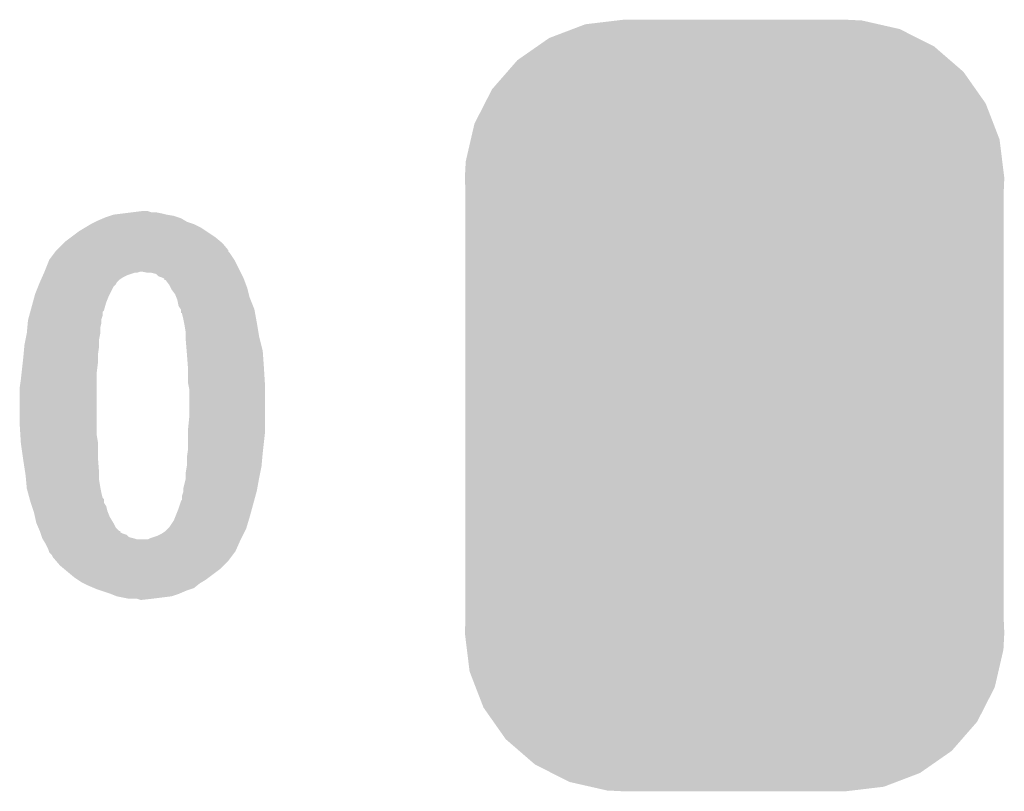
# Model space of a CAD drawing. Extents: x -1.4 to 24.2, y -3.9 to 53.4.
# Tile 21 of 56: x 11.6 to 13.7, y 9.3 to 11. Entities that reach past the tile are written whole.
import ezdxf

# ---------------------------------------------------------------- set-up
doc = ezdxf.new("R2010")
doc.units = 0
doc.layers.get('0').update_dxf_attribs({"linetype": 'CONTINUOUS'})
doc.layers.add('XSENSE_MTI-8_CLICK_V102_GTO', color=11, linetype='CONTINUOUS')
doc.layers.add('XSENSE_MTI-8_CLICK_V102_GTS', color=8, linetype='CONTINUOUS')

# ---------------------------------------------------------------- blocks, each defined once
blk = doc.blocks.new('CUSTOM_91')
for points in [[(-0.319758, 0.816954), (-0.25199, 0.82504), (0.308544, 0.816954), (0.27298, 0.82504)], [(-0.25199, 0.82504), (-0.23749, 0.82677), (0.27298, 0.82504), (0.23749, 0.82677)], [(-0.397192, 0.787482), (-0.346778, 0.80667), (0.391686, 0.787482), (0.353772, 0.80667)], [(-0.346778, 0.80667), (-0.319758, 0.816954), (0.353772, 0.80667), (0.308544, 0.816954)], [(-0.423346, 0.769256), (-0.397192, 0.787482), (0.427696, 0.769256), (0.391686, 0.787482)], [(-0.465166, 0.74011), (-0.423346, 0.769256), (0.461368, 0.74011), (0.427696, 0.769256)], [(-0.48704, 0.715032), (-0.465166, 0.74011), (0.49034, 0.715032), (0.461368, 0.74011)], [(-0.519626, 0.67767), (-0.48704, 0.715032), (0.516586, 0.67767), (0.49034, 0.715032)], [(-0.535174, 0.647234), (-0.519626, 0.67767), (0.537964, 0.647234), (0.516586, 0.67767)], [(-0.557316, 0.603886), (-0.535174, 0.647234), (0.55465, 0.603886), (0.537964, 0.647234)], [(-0.565176, 0.569912), (-0.557316, 0.603886), (0.567726, 0.569912), (0.55465, 0.603886)], [(-0.575988, 0.523164), (-0.565176, 0.569912), (0.573482, 0.523164), (0.567726, 0.569912)], [(-0.57785, 0.48768), (-0.575988, 0.523164), (0.57785, 0.48768), (0.573482, 0.523164)], [(-0.57658, 0.458364), (-0.57785, 0.48768), (0.57658, 0.458364), (0.57785, 0.48768)], [(-0.57658, 0.45836), (-0.57658, 0.458364), (0.57658, 0.45836), (0.57658, 0.458364)], [(-0.57658, -0.45836), (-0.57658, 0.45836), (0.57658, -0.45836), (0.57658, 0.45836)], [(-0.57785, -0.48768), (-0.576582, -0.458364), (0.57785, -0.48768), (0.57658, -0.458364)], [(-0.576582, -0.458364), (-0.57658, -0.45836), (0.57658, -0.458364), (0.57658, -0.45836)], [(-0.57348, -0.523164), (-0.57785, -0.48768), (0.575988, -0.523164), (0.57785, -0.48768)], [(-0.567726, -0.569912), (-0.57348, -0.523164), (0.565174, -0.569912), (0.575988, -0.523164)], [(-0.554648, -0.603886), (-0.567726, -0.569912), (0.557316, -0.603886), (0.565174, -0.569912)], [(-0.537964, -0.647234), (-0.554648, -0.603886), (0.535172, -0.647234), (0.557316, -0.603886)], [(-0.516584, -0.67767), (-0.537964, -0.647234), (0.519626, -0.67767), (0.535172, -0.647234)], [(-0.49034, -0.715032), (-0.516584, -0.67767), (0.487038, -0.715032), (0.519626, -0.67767)], [(-0.461366, -0.74011), (-0.49034, -0.715032), (0.465166, -0.74011), (0.487038, -0.715032)], [(-0.427696, -0.769256), (-0.461366, -0.74011), (0.423344, -0.769256), (0.465166, -0.74011)], [(-0.391684, -0.787482), (-0.427696, -0.769256), (0.397192, -0.787482), (0.423344, -0.769256)], [(-0.353772, -0.80667), (-0.391684, -0.787482), (0.346776, -0.80667), (0.397192, -0.787482)], [(-0.308542, -0.816954), (-0.353772, -0.80667), (0.319758, -0.816954), (0.346776, -0.80667)], [(-0.27298, -0.82504), (-0.308542, -0.816954), (0.251988, -0.82504), (0.319758, -0.816954)], [(-0.23749, -0.82677), (-0.27298, -0.82504), (0.23749, -0.82677), (0.251988, -0.82504)]]:
    blk.add_solid(points)

msp = doc.modelspace()

# ---------------------------------------------------------------- linework, layer by layer
at = {"layer": 'XSENSE_MTI-8_CLICK_V102_GTO'}
for points in [[(11.750034, 10.566398), (11.757662, 10.56894), (11.887202, 10.566398), (11.87196, 10.56894)], [(11.757662, 10.56894), (11.777982, 10.57148), (11.87196, 10.56894), (11.8618, 10.57148)], [(11.777982, 10.57148), (11.798302, 10.57402), (11.8618, 10.57148), (11.849102, 10.57402)], [(11.798302, 10.57402), (11.818606, 10.576558), (11.838944, 10.57402), (11.831322, 10.576558)], [(11.818606, 10.576558), (11.818622, 10.57656), (11.831322, 10.576558), (11.818622, 10.57656)], [(11.696694, 10.540998), (11.7094, 10.54862), (11.945622, 10.540998), (11.93038, 10.54862)], [(11.7094, 10.54862), (11.71956, 10.5537), (11.93038, 10.54862), (11.91514, 10.5537)], [(11.71956, 10.5537), (11.72464, 10.55624), (11.91514, 10.5537), (11.910908, 10.55624)], [(11.72464, 10.55624), (11.736492, 10.56132), (11.910908, 10.55624), (11.902442, 10.56132)], [(11.736492, 10.56132), (11.74242, 10.56386), (11.902442, 10.56132), (11.89482, 10.56386)], [(11.74242, 10.56386), (11.750034, 10.566398), (11.89482, 10.56386), (11.887202, 10.566398)], [(11.667066, 10.52068), (11.684002, 10.533382), (11.9761, 10.52068), (11.957048, 10.533382)], [(11.684002, 10.533382), (11.696694, 10.540998), (11.957048, 10.533382), (11.945622, 10.540998)], [(11.635742, 10.49274), (11.65098, 10.507978), (12.004036, 10.49274), (11.991342, 10.507978)], [(11.65098, 10.507978), (11.653522, 10.51052), (11.991342, 10.507978), (11.988292, 10.51052)], [(11.653522, 10.51052), (11.667066, 10.52068), (11.988292, 10.51052), (11.9761, 10.52068)], [(11.620502, 10.472422), (11.63193, 10.48766), (12.016738, 10.472422), (12.00658, 10.48766)], [(11.63193, 10.48766), (11.633832, 10.490194), (12.00658, 10.48766), (12.004046, 10.490194)], [(11.633832, 10.490194), (11.635736, 10.492734), (12.004046, 10.490194), (12.00404, 10.492734)], [(11.635736, 10.492734), (11.635742, 10.49274), (12.00404, 10.492734), (12.004036, 10.49274)], [(11.61034, 10.44702), (11.6205, 10.472418), (12.02944, 10.44702), (12.01674, 10.472418)], [(11.6205, 10.472418), (11.620502, 10.472422), (12.01674, 10.472418), (12.016738, 10.472422)], [(11.606952, 10.4394), (11.60921, 10.44448), (11.788142, 10.4394), (11.803384, 10.44448)], [(11.60921, 10.44448), (11.609212, 10.444482), (11.803384, 10.44448), (11.808462, 10.444482)], [(11.609212, 10.444482), (11.61034, 10.44702), (11.808462, 10.444482), (11.816084, 10.44702)], [(11.831322, 10.44448), (11.818618, 10.44702), (12.03071, 10.44448), (12.02944, 10.44702)], [(11.849102, 10.441936), (11.838942, 10.44448), (12.031982, 10.441936), (12.03071, 10.44448)], [(11.854184, 10.43686), (11.849102, 10.441936), (12.03452, 10.43686), (12.031982, 10.441936)], [(11.598148, 10.419084), (11.60018, 10.42416), (11.762742, 10.419084), (11.765282, 10.42416)], [(11.60018, 10.42416), (11.602436, 10.42924), (11.765282, 10.42416), (11.77036, 10.42924)], [(11.602436, 10.42924), (11.604694, 10.43432), (11.77036, 10.42924), (11.777982, 10.43432)], [(11.604694, 10.43432), (11.606952, 10.4394), (11.777982, 10.43432), (11.788142, 10.4394)], [(11.8618, 10.43432), (11.854184, 10.43686), (12.03579, 10.43432), (12.03452, 10.43686)], [(11.866854, 10.43178), (11.8618, 10.43432), (12.03706, 10.43178), (12.03579, 10.43432)], [(11.86688, 10.431766), (11.866854, 10.43178), (12.037066, 10.431766), (12.03706, 10.43178)], [(11.866902, 10.42924), (11.86688, 10.431766), (12.038014, 10.42924), (12.037066, 10.431766)], [(11.869424, 10.429232), (11.866902, 10.42924), (12.038016, 10.429232), (12.038014, 10.42924)], [(11.87704, 10.419078), (11.869424, 10.429232), (12.041824, 10.419078), (12.038016, 10.429232)], [(11.59002, 10.398762), (11.596114, 10.414), (11.75004, 10.398762), (11.757662, 10.414)], [(11.596114, 10.414), (11.598148, 10.419084), (11.757662, 10.414), (11.762742, 10.419084)], [(11.880854, 10.411458), (11.87704, 10.419078), (12.04468, 10.411458), (12.041824, 10.419078)], [(11.882122, 10.40892), (11.880854, 10.411458), (12.045316, 10.40892), (12.04468, 10.411458)], [(11.88974, 10.39876), (11.882122, 10.40892), (12.047856, 10.39876), (12.045316, 10.40892)], [(11.580322, 10.363204), (11.58517, 10.380982), (11.737342, 10.363204), (11.74242, 10.380982)], [(11.58517, 10.380982), (11.588634, 10.39368), (11.74242, 10.380982), (11.7475, 10.39368)], [(11.588634, 10.39368), (11.59002, 10.398762), (11.7475, 10.39368), (11.75004, 10.398762)], [(11.89279, 10.391138), (11.88974, 10.39876), (12.049762, 10.391138), (12.047856, 10.39876)], [(11.89482, 10.386058), (11.89279, 10.391138), (12.051794, 10.386058), (12.049762, 10.391138)], [(11.897362, 10.373356), (11.89482, 10.386058), (12.056874, 10.373356), (12.051794, 10.386058)], [(11.57755, 10.353044), (11.57963, 10.360666), (11.7348, 10.353044), (11.734806, 10.360666)], [(11.57963, 10.360666), (11.580322, 10.363204), (11.734806, 10.360666), (11.737342, 10.363204)], [(11.90244, 10.365738), (11.897362, 10.373356), (12.05992, 10.365738), (12.056874, 10.373356)], [(11.90244, 10.365736), (11.90244, 10.365738), (12.059922, 10.365736), (12.05992, 10.365738)], [(11.902462, 10.35812), (11.90244, 10.365736), (12.061306, 10.35812), (12.059922, 10.365736)], [(11.90498, 10.358098), (11.902462, 10.35812), (12.06131, 10.358098), (12.061306, 10.35812)], [(11.90498, 10.355578), (11.90498, 10.358098), (12.061768, 10.355578), (12.06131, 10.358098)], [(11.573394, 10.327642), (11.574318, 10.337802), (11.72972, 10.327642), (11.73226, 10.337802)], [(11.574318, 10.337802), (11.57478, 10.342882), (11.73226, 10.337802), (11.73226, 10.342882)], [(11.57478, 10.342882), (11.575472, 10.345422), (11.73226, 10.342882), (11.732262, 10.345422)], [(11.575472, 10.345422), (11.57755, 10.353044), (11.732262, 10.345422), (11.7348, 10.353044)], [(11.90752, 10.34542), (11.90498, 10.355578), (12.063616, 10.34542), (12.061768, 10.355578)], [(11.909044, 10.3378), (11.90752, 10.34542), (12.065, 10.3378), (12.063616, 10.34542)], [(11.91006, 10.33272), (11.909044, 10.3378), (12.065848, 10.33272), (12.065, 10.3378)], [(11.57224, 10.314942), (11.573394, 10.327642), (11.72972, 10.314942), (11.72972, 10.327642)], [(11.9126, 10.317478), (11.91006, 10.33272), (12.068388, 10.317478), (12.065848, 10.33272)], [(11.9126, 10.30732), (11.9126, 10.317478), (12.07008, 10.30732), (12.068388, 10.317478)], [(11.56716, 10.289542), (11.5697, 10.302242), (11.72718, 10.289542), (11.72718, 10.302242)], [(11.5697, 10.302242), (11.57224, 10.31494), (11.72718, 10.302242), (11.729718, 10.31494)], [(11.57224, 10.31494), (11.57224, 10.314942), (11.729718, 10.31494), (11.72972, 10.314942)], [(11.9126, 10.30224), (11.9126, 10.30732), (12.07135, 10.30224), (12.07008, 10.30732)], [(11.914718, 10.276838), (11.9126, 10.30224), (12.0777, 10.276838), (12.07135, 10.30224)], [(11.565312, 10.26922), (11.566928, 10.287002), (11.72464, 10.26922), (11.72718, 10.287002)], [(11.566928, 10.287002), (11.56716, 10.289542), (11.72718, 10.287002), (11.72718, 10.289542)], [(11.91514, 10.27176), (11.914718, 10.276838), (12.078064, 10.27176), (12.0777, 10.276838)], [(11.56349, 10.251442), (11.56462, 10.2616), (11.72464, 10.251442), (11.72464, 10.2616)], [(11.56462, 10.2616), (11.565312, 10.26922), (11.72464, 10.2616), (11.72464, 10.26922)], [(11.917486, 10.24128), (11.91514, 10.27176), (12.08024, 10.24128), (12.078064, 10.27176)], [(11.55954, 10.21588), (11.561232, 10.23112), (11.7221, 10.21588), (11.7221, 10.23112)], [(11.561232, 10.23112), (11.56349, 10.251442), (11.7221, 10.23112), (11.72464, 10.251442)], [(11.91768, 10.238742), (11.917486, 10.24128), (12.0804, 10.238742), (12.08024, 10.24128)], [(11.91768, 10.208258), (11.91768, 10.238742), (12.082304, 10.208258), (12.0804, 10.238742)], [(11.557, 10.1981), (11.55954, 10.21588), (11.7221, 10.1981), (11.7221, 10.21588)], [(11.557, 10.119358), (11.557, 10.1981), (11.7221, 10.119358), (11.7221, 10.1981)], [(11.919204, 10.200642), (11.91768, 10.208258), (12.08278, 10.200642), (12.082304, 10.208258)], [(11.92022, 10.195558), (11.919204, 10.200642), (12.08278, 10.195558), (12.08278, 10.200642)], [(11.92022, 10.1346), (11.92022, 10.195558), (12.08278, 10.1346), (12.08278, 10.195558)], [(11.91768, 10.109202), (11.92022, 10.1346), (12.08278, 10.109202), (12.08278, 10.1346)], [(11.55843, 10.096502), (11.557, 10.119358), (11.7221, 10.096502), (11.7221, 10.119358)], [(11.91768, 10.10412), (11.91768, 10.109202), (12.08278, 10.10412), (12.08278, 10.109202)], [(11.559382, 10.081262), (11.55843, 10.096502), (11.72464, 10.081262), (11.7221, 10.096502)], [(11.91768, 10.06602), (11.91768, 10.10412), (12.078546, 10.06602), (12.08278, 10.10412)], [(11.55954, 10.07872), (11.559382, 10.081262), (11.72464, 10.07872), (11.72464, 10.081262)], [(11.563896, 10.048238), (11.55954, 10.07872), (11.72464, 10.048238), (11.72464, 10.07872)], [(11.91659, 10.0584), (11.91768, 10.06602), (12.0777, 10.0584), (12.078546, 10.06602)], [(11.56462, 10.04316), (11.563896, 10.048238), (11.725032, 10.04316), (11.72464, 10.048238)], [(11.56892, 10.01522), (11.56462, 10.04316), (11.72718, 10.01522), (11.725032, 10.04316)], [(11.91514, 10.048238), (11.91659, 10.0584), (12.076776, 10.048238), (12.0777, 10.0584)], [(11.91514, 10.030458), (11.91514, 10.048238), (12.07516, 10.030458), (12.076776, 10.048238)], [(11.9126, 10.015218), (11.91514, 10.030458), (12.07211, 10.015218), (12.07516, 10.030458)], [(11.5697, 10.01014), (11.56892, 10.01522), (11.72718, 10.01014), (11.72718, 10.01522)], [(11.570624, 9.999982), (11.5697, 10.01014), (11.72718, 9.999982), (11.72718, 10.01014)], [(11.57201, 9.98474), (11.570624, 9.999982), (11.72972, 9.98474), (11.72718, 9.999982)], [(11.90752, 9.982198), (11.9126, 10.002518), (12.065922, 9.982198), (12.069616, 10.002518)], [(11.9126, 10.00506), (11.9126, 10.015218), (12.07008, 10.00506), (12.07211, 10.015218)], [(11.9126, 10.002518), (11.9126, 10.00506), (12.069616, 10.002518), (12.07008, 10.00506)], [(11.57224, 9.982202), (11.57201, 9.98474), (11.730228, 9.982202), (11.72972, 9.98474)], [(11.575012, 9.97204), (11.57224, 9.982202), (11.73226, 9.97204), (11.730228, 9.982202)], [(11.907518, 9.97712), (11.90752, 9.982198), (12.065, 9.97712), (12.065922, 9.982198)], [(11.577782, 9.961886), (11.575012, 9.97204), (11.734798, 9.961886), (11.73226, 9.97204)], [(11.578476, 9.959346), (11.577782, 9.961886), (11.737334, 9.959346), (11.734798, 9.961886)], [(11.579862, 9.95426), (11.578476, 9.959346), (11.73734, 9.95426), (11.737334, 9.959346)], [(11.902438, 9.954258), (11.90244, 9.956778), (12.058764, 9.954258), (12.059452, 9.956778)], [(11.90244, 9.956778), (11.904958, 9.9568), (12.059452, 9.956778), (12.059458, 9.9568)], [(11.904958, 9.9568), (11.90498, 9.966956), (12.059458, 9.9568), (12.062228, 9.966956)], [(11.90498, 9.966956), (11.907518, 9.974578), (12.062228, 9.966956), (12.064306, 9.974578)], [(11.907518, 9.974578), (11.907518, 9.97712), (12.064306, 9.974578), (12.065, 9.97712)], [(11.580708, 9.951724), (11.579862, 9.95426), (11.73734, 9.951724), (11.73734, 9.95426)], [(11.583246, 9.944104), (11.580708, 9.951724), (11.742418, 9.944104), (11.73734, 9.951724)], [(11.586632, 9.933942), (11.583246, 9.944104), (11.74496, 9.933942), (11.742418, 9.944104)], [(11.890246, 9.92124), (11.89736, 9.93902), (12.04976, 9.92124), (12.054608, 9.93902)], [(11.89736, 9.93902), (11.902438, 9.954258), (12.054608, 9.93902), (12.058764, 9.954258)], [(11.587478, 9.9314), (11.586632, 9.933942), (11.745978, 9.9314), (11.74496, 9.933942)], [(11.589738, 9.921238), (11.587478, 9.9314), (11.75004, 9.921238), (11.745978, 9.9314)], [(11.59256, 9.908542), (11.589738, 9.921238), (11.757658, 9.908542), (11.75004, 9.921238)], [(11.887198, 9.913618), (11.890246, 9.92124), (12.047472, 9.913618), (12.04976, 9.92124)], [(11.592562, 9.908538), (11.59256, 9.908542), (11.75766, 9.908538), (11.757658, 9.908542)], [(11.596914, 9.898384), (11.592562, 9.908538), (11.762738, 9.898384), (11.75766, 9.908538)], [(11.600178, 9.890766), (11.596914, 9.898384), (11.770354, 9.890766), (11.762738, 9.898384)], [(11.86942, 9.89076), (11.8745, 9.89584), (12.0396, 9.89076), (12.04214, 9.89584)], [(11.8745, 9.89584), (11.877038, 9.898378), (12.04214, 9.89584), (12.0429, 9.898378)], [(11.877038, 9.898378), (11.887198, 9.913618), (12.0429, 9.898378), (12.047472, 9.913618)], [(11.60018, 9.89076), (11.600178, 9.890766), (11.772878, 9.89076), (11.770354, 9.890766)], [(11.60018, 9.890758), (11.60018, 9.89076), (11.77288, 9.890758), (11.772878, 9.89076)], [(11.601022, 9.888234), (11.60018, 9.890758), (11.7729, 9.888234), (11.77288, 9.890758)], [(11.601874, 9.88568), (11.601022, 9.888234), (11.77798, 9.88568), (11.7729, 9.888234)], [(11.60272, 9.88314), (11.601874, 9.88568), (11.785596, 9.88314), (11.77798, 9.88568)], [(11.604412, 9.878064), (11.60272, 9.88314), (11.790678, 9.878064), (11.785596, 9.88314)], [(11.60526, 9.87552), (11.604412, 9.878064), (11.800834, 9.87552), (11.790678, 9.878064)], [(11.605262, 9.875518), (11.60526, 9.87552), (11.80084, 9.875518), (11.800834, 9.87552)], [(11.606784, 9.872982), (11.605262, 9.875518), (11.808458, 9.872982), (11.80084, 9.875518)], [(11.606784, 9.87298), (11.606784, 9.872982), (11.831316, 9.87298), (11.808458, 9.872982)], [(11.608308, 9.87044), (11.606784, 9.87298), (12.02944, 9.87044), (12.03071, 9.87298)], [(11.831316, 9.87298), (11.8364, 9.87552), (12.03071, 9.87298), (12.03198, 9.87552)], [(11.8364, 9.87552), (11.851638, 9.8806), (12.03198, 9.87552), (12.03452, 9.8806)], [(11.851638, 9.8806), (11.861798, 9.88568), (12.03452, 9.8806), (12.03706, 9.88568)], [(11.861798, 9.88568), (11.86942, 9.89076), (12.03706, 9.88568), (12.0396, 9.89076)], [(11.61288, 9.862818), (11.608308, 9.87044), (12.02605, 9.862818), (12.02944, 9.87044)], [(11.61796, 9.85266), (11.61288, 9.862818), (12.021536, 9.85266), (12.02605, 9.862818)], [(11.619656, 9.84758), (11.61796, 9.85266), (12.019278, 9.84758), (12.021536, 9.85266)], [(11.6205, 9.845044), (11.619656, 9.84758), (12.017376, 9.845044), (12.019278, 9.84758)], [(11.625578, 9.83996), (11.6205, 9.845044), (12.013562, 9.83996), (12.017376, 9.845044)], [(11.628118, 9.834884), (11.625578, 9.83996), (12.009756, 9.834884), (12.013562, 9.83996)], [(11.634652, 9.82726), (11.628118, 9.834884), (12.004038, 9.82726), (12.009756, 9.834884)], [(11.643358, 9.8171), (11.634652, 9.82726), (11.993878, 9.8171), (12.004038, 9.82726)], [(11.652504, 9.80948), (11.643358, 9.8171), (11.986258, 9.80948), (11.993878, 9.8171)], [(11.67384, 9.7917), (11.652504, 9.80948), (11.962552, 9.7917), (11.986258, 9.80948)], [(11.681464, 9.786618), (11.67384, 9.7917), (11.955778, 9.786618), (11.962552, 9.7917)], [(11.689078, 9.781542), (11.681464, 9.786618), (11.947316, 9.781542), (11.955778, 9.786618)], [(11.694162, 9.779), (11.689078, 9.781542), (11.94308, 9.779), (11.947316, 9.781542)], [(11.70432, 9.77392), (11.694162, 9.779), (11.936728, 9.77392), (11.94308, 9.779)], [(11.716176, 9.76884), (11.70432, 9.77392), (11.930378, 9.76884), (11.936728, 9.77392)], [(11.722102, 9.7663), (11.716176, 9.76884), (11.92276, 9.7663), (11.930378, 9.76884)], [(11.729722, 9.76376), (11.722102, 9.7663), (11.915142, 9.76376), (11.92276, 9.7663)], [(11.752582, 9.75614), (11.729722, 9.76376), (11.89736, 9.75614), (11.915142, 9.76376)], [(11.765278, 9.751062), (11.752582, 9.75614), (11.882124, 9.751062), (11.89736, 9.75614)], [(11.765288, 9.75106), (11.765278, 9.751062), (11.882118, 9.75106), (11.882124, 9.751062)], [(11.790678, 9.74598), (11.765288, 9.75106), (11.84148, 9.74598), (11.882118, 9.75106)], [(11.816078, 9.743442), (11.808456, 9.74598), (11.818636, 9.743442), (11.84148, 9.74598)], [(11.818618, 9.74344), (11.816078, 9.743442), (11.818618, 9.74344), (11.818636, 9.743442)]]:
    msp.add_solid(points, dxfattribs=at)

# ---------------------------------------------------------------- block references
at = {"layer": 'XSENSE_MTI-8_CLICK_V102_GTS'}
msp.add_blockref('CUSTOM_91', (13.08862, 10.16), dxfattribs=at)

doc.saveas('drawing.dxf')
